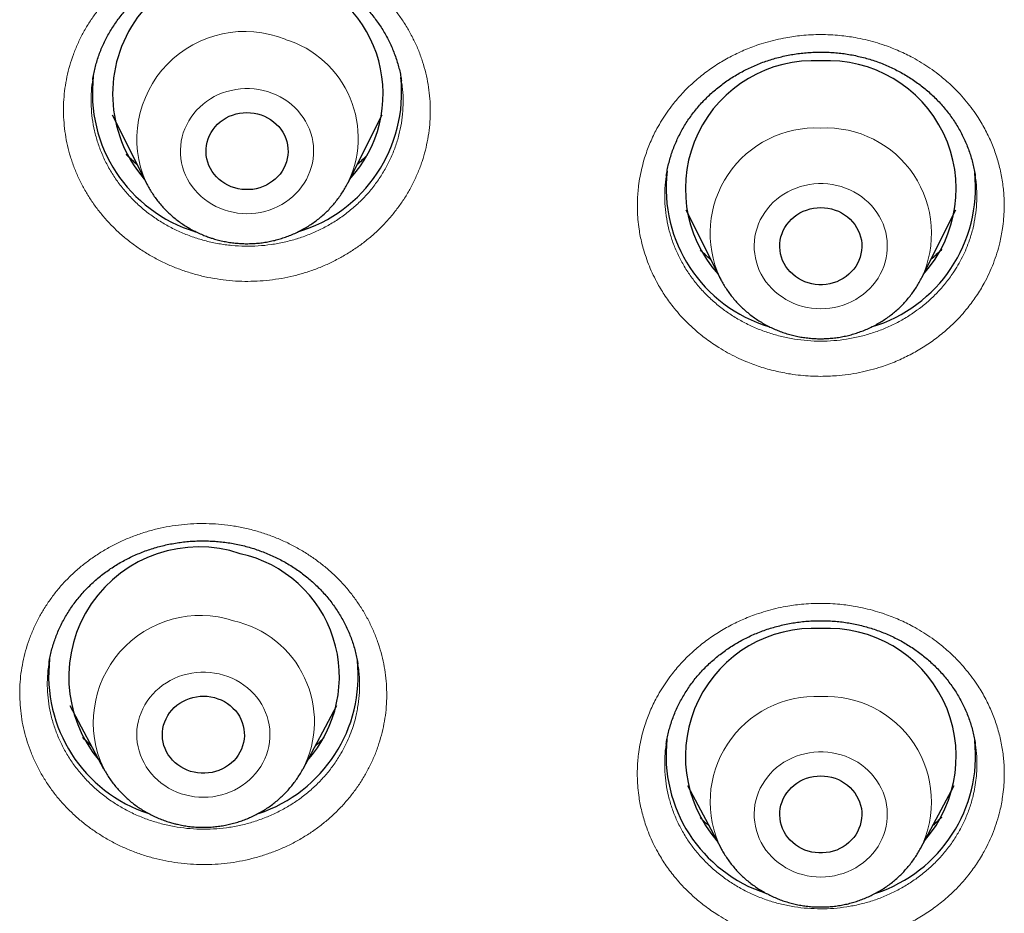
# Model space of a CAD drawing. Header units: millimetres. Extents: x 8 to 436, y 12 to 763.
# Tile 170 of 256: x 223 to 234, y 684 to 694. Entities that reach past the tile are written whole.
import ezdxf

# ---------------------------------------------------------------- set-up
doc = ezdxf.new("R2010")
doc.units = ezdxf.units.MM

msp = doc.modelspace()

# ---------------------------------------------------------------- linework, layer by layer
at = {"color": 7, "linetype": 'Continuous', "lineweight": 30}
for p, q in [((224.015, 693.023), (224.014, 693.021)), ((227.4, 693.012), (227.4, 693.015)), ((224.226, 692.639), (224.599, 691.895)), ((226.815, 691.895), (227.188, 692.639)), ((230.307, 691.975), (230.306, 691.968)), ((233.694, 691.968), (233.693, 691.975)), ((230.519, 691.597), (230.892, 690.852)), ((233.108, 690.852), (233.481, 691.597)), ((230.893, 690.85), (230.892, 690.852)), ((223.535, 686.624), (223.534, 686.621)), ((226.922, 686.609), (226.922, 686.612)), ((223.765, 686.157), (224.134, 685.465)), ((226.322, 685.465), (226.691, 686.157)), ((230.306, 685.74), (230.305, 685.733)), ((233.695, 685.735), (233.694, 685.74)), ((224.136, 685.463), (224.134, 685.465)), ((230.537, 685.282), (230.906, 684.591)), ((233.094, 684.591), (233.463, 685.282))]:
    msp.add_line(p, q, dxfattribs=at)
at = {"color": 252, "linetype": 'Continuous', "lineweight": 0, "flags": 128}
for points in [[(225.457, 691.595), (225.505, 691.581), (225.554, 691.569), (225.604, 691.561), (225.654, 691.556), (225.704, 691.554), (225.754, 691.555), (225.805, 691.56), (225.854, 691.568), (225.903, 691.579), (225.951, 691.594), (225.998, 691.611), (226.044, 691.631), (226.088, 691.655), (226.13, 691.681), (226.17, 691.709), (226.208, 691.741), (226.243, 691.774), (226.276, 691.81), (226.306, 691.848), (226.334, 691.888), (226.358, 691.93), (226.379, 691.972), (226.397, 692.017), (226.412, 692.062), (226.424, 692.108), (226.432, 692.155), (226.436, 692.202), (226.437, 692.25), (226.435, 692.297), (226.429, 692.344), (226.42, 692.39), (226.407, 692.436), (226.391, 692.481), (226.371, 692.525), (226.349, 692.567), (226.323, 692.608), (226.295, 692.647), (226.264, 692.685), (226.23, 692.72), (226.193, 692.752), (226.155, 692.783), (226.114, 692.81), (226.071, 692.835), (226.026, 692.858), (225.98, 692.877), (225.933, 692.893), (225.884, 692.906), (225.835, 692.916), (225.785, 692.923), (225.735, 692.926), (225.684, 692.926), (225.634, 692.923), (225.584, 692.917), (225.535, 692.907), (225.486, 692.895), (225.439, 692.879), (225.392, 692.86), (225.348, 692.838), (225.305, 692.813), (225.264, 692.786), (225.225, 692.756), (225.188, 692.723), (225.154, 692.689), (225.122, 692.652), (225.093, 692.613), (225.067, 692.572), (225.045, 692.53), (225.025, 692.486), (225.008, 692.441), (224.995, 692.396), (224.986, 692.349), (224.979, 692.302), (224.977, 692.255), (224.977, 692.207), (224.981, 692.16), (224.989, 692.113), (225, 692.067), (225.014, 692.022), (225.032, 691.977), (225.053, 691.934), (225.077, 691.893), (225.104, 691.853), (225.134, 691.814), (225.167, 691.778), (225.202, 691.744), (225.239, 691.713), (225.279, 691.684), (225.321, 691.657), (225.365, 691.634), (225.41, 691.613), (225.457, 691.595)], [(232, 690.511), (232.05, 690.513), (232.101, 690.518), (232.15, 690.526), (232.199, 690.537), (232.247, 690.552), (232.294, 690.569), (232.339, 690.59), (232.383, 690.613), (232.425, 690.64), (232.465, 690.668), (232.503, 690.7), (232.538, 690.734), (232.571, 690.77), (232.601, 690.808), (232.628, 690.848), (232.653, 690.889), (232.674, 690.932), (232.692, 690.976), (232.706, 691.022), (232.717, 691.068), (232.725, 691.115), (232.729, 691.162), (232.73, 691.209), (232.728, 691.257), (232.722, 691.304), (232.712, 691.35), (232.699, 691.396), (232.683, 691.441), (232.663, 691.485), (232.641, 691.527), (232.615, 691.568), (232.586, 691.607), (232.555, 691.644), (232.521, 691.679), (232.484, 691.711), (232.446, 691.742), (232.405, 691.769), (232.362, 691.794), (232.317, 691.816), (232.271, 691.835), (232.223, 691.851), (232.175, 691.864), (232.125, 691.874), (232.076, 691.88), (232.025, 691.884), (231.975, 691.884), (231.924, 691.88), (231.875, 691.874), (231.825, 691.864), (231.777, 691.851), (231.729, 691.835), (231.683, 691.816), (231.638, 691.794), (231.595, 691.769), (231.554, 691.742), (231.516, 691.711), (231.479, 691.679), (231.445, 691.644), (231.414, 691.607), (231.385, 691.568), (231.359, 691.527), (231.337, 691.485), (231.317, 691.441), (231.301, 691.396), (231.288, 691.35), (231.278, 691.304), (231.272, 691.257), (231.27, 691.209), (231.271, 691.162), (231.275, 691.115), (231.283, 691.068), (231.294, 691.022), (231.308, 690.976), (231.326, 690.932), (231.347, 690.889), (231.372, 690.848), (231.399, 690.808), (231.429, 690.77), (231.462, 690.734), (231.497, 690.7), (231.535, 690.668), (231.575, 690.64), (231.617, 690.613), (231.661, 690.59), (231.706, 690.569), (231.753, 690.552), (231.801, 690.537), (231.85, 690.526), (231.899, 690.518), (231.95, 690.513), (232, 690.511)], [(230.905, 690.826), (230.899, 690.839), (230.893, 690.85)], [(225.031, 685.177), (225.08, 685.166), (225.13, 685.158), (225.18, 685.153), (225.23, 685.151), (225.281, 685.153), (225.331, 685.158), (225.38, 685.167), (225.429, 685.178), (225.477, 685.193), (225.524, 685.21), (225.569, 685.231), (225.613, 685.255), (225.655, 685.281), (225.695, 685.31), (225.733, 685.342), (225.768, 685.375), (225.801, 685.412), (225.83, 685.45), (225.858, 685.49), (225.882, 685.531), (225.903, 685.574), (225.92, 685.619), (225.935, 685.664), (225.946, 685.71), (225.953, 685.757), (225.958, 685.804), (225.958, 685.852), (225.956, 685.899), (225.949, 685.946), (225.94, 685.993), (225.927, 686.038), (225.91, 686.083), (225.891, 686.127), (225.868, 686.169), (225.842, 686.21), (225.813, 686.249), (225.782, 686.286), (225.748, 686.32), (225.711, 686.353), (225.672, 686.383), (225.631, 686.411), (225.588, 686.435), (225.543, 686.457), (225.497, 686.476), (225.449, 686.492), (225.401, 686.505), (225.351, 686.514), (225.301, 686.521), (225.251, 686.524), (225.201, 686.524), (225.15, 686.52), (225.1, 686.514), (225.051, 686.504), (225.003, 686.491), (224.955, 686.475), (224.909, 686.455), (224.865, 686.433), (224.822, 686.408), (224.781, 686.381), (224.742, 686.35), (224.706, 686.318), (224.672, 686.283), (224.64, 686.245), (224.612, 686.206), (224.586, 686.165), (224.564, 686.123), (224.544, 686.079), (224.528, 686.034), (224.515, 685.989), (224.506, 685.942), (224.5, 685.895), (224.498, 685.848), (224.499, 685.8), (224.503, 685.753), (224.511, 685.706), (224.523, 685.66), (224.537, 685.615), (224.555, 685.571), (224.577, 685.528), (224.601, 685.486), (224.628, 685.446), (224.658, 685.408), (224.691, 685.372), (224.727, 685.339), (224.765, 685.307), (224.805, 685.279), (224.847, 685.252), (224.891, 685.229), (224.936, 685.209), (224.983, 685.191), (225.031, 685.177)], [(232, 684.277), (232.05, 684.278), (232.101, 684.283), (232.15, 684.291), (232.199, 684.303), (232.247, 684.317), (232.294, 684.335), (232.339, 684.355), (232.383, 684.379), (232.425, 684.405), (232.465, 684.434), (232.503, 684.465), (232.538, 684.499), (232.571, 684.535), (232.601, 684.573), (232.628, 684.613), (232.653, 684.655), (232.674, 684.698), (232.692, 684.742), (232.706, 684.787), (232.717, 684.834), (232.725, 684.88), (232.729, 684.928), (232.73, 684.975), (232.728, 685.022), (232.722, 685.069), (232.712, 685.116), (232.699, 685.162), (232.683, 685.207), (232.663, 685.25), (232.641, 685.293), (232.615, 685.333), (232.586, 685.372), (232.555, 685.409), (232.521, 685.444), (232.484, 685.477), (232.446, 685.507), (232.405, 685.535), (232.362, 685.56), (232.317, 685.582), (232.271, 685.601), (232.223, 685.617), (232.175, 685.63), (232.125, 685.639), (232.076, 685.646), (232.025, 685.649), (231.975, 685.649), (231.924, 685.646), (231.875, 685.639), (231.825, 685.63), (231.777, 685.617), (231.729, 685.601), (231.683, 685.582), (231.638, 685.56), (231.595, 685.535), (231.554, 685.507), (231.516, 685.477), (231.479, 685.444), (231.445, 685.409), (231.414, 685.372), (231.385, 685.333), (231.359, 685.293), (231.337, 685.25), (231.317, 685.207), (231.301, 685.162), (231.288, 685.116), (231.278, 685.069), (231.272, 685.022), (231.27, 684.975), (231.271, 684.928), (231.275, 684.88), (231.283, 684.834), (231.294, 684.787), (231.308, 684.742), (231.326, 684.698), (231.347, 684.655), (231.372, 684.613), (231.399, 684.573), (231.429, 684.535), (231.462, 684.499), (231.497, 684.465), (231.535, 684.434), (231.575, 684.405), (231.617, 684.379), (231.661, 684.355), (231.706, 684.335), (231.753, 684.317), (231.801, 684.303), (231.85, 684.291), (231.899, 684.283), (231.95, 684.278), (232, 684.277)]]:
    msp.add_lwpolyline(points, dxfattribs=at)
at = {"color": 7, "linetype": 'Continuous', "lineweight": 30, "flags": 128}
for points in [[(225.861, 692.638), (225.898, 692.623), (225.933, 692.606), (225.966, 692.586), (225.998, 692.563), (226.027, 692.537), (226.054, 692.51), (226.078, 692.48), (226.099, 692.448), (226.117, 692.415), (226.132, 692.38), (226.143, 692.344), (226.151, 692.308), (226.156, 692.27), (226.157, 692.233), (226.154, 692.196), (226.148, 692.159), (226.139, 692.122), (226.126, 692.087), (226.11, 692.053), (226.091, 692.02), (226.069, 691.989), (226.044, 691.96), (226.016, 691.933), (225.986, 691.909), (225.953, 691.887), (225.919, 691.868), (225.883, 691.851), (225.846, 691.838), (225.808, 691.828), (225.769, 691.821), (225.729, 691.818), (225.689, 691.818), (225.649, 691.821), (225.61, 691.827), (225.572, 691.837), (225.534, 691.85), (225.498, 691.866), (225.464, 691.884), (225.431, 691.906), (225.401, 691.93), (225.373, 691.957), (225.348, 691.986), (225.325, 692.016), (225.306, 692.049), (225.289, 692.083), (225.276, 692.118), (225.266, 692.155), (225.26, 692.192), (225.257, 692.229), (225.258, 692.266), (225.262, 692.303), (225.27, 692.34), (225.281, 692.376), (225.295, 692.411), (225.313, 692.445), (225.334, 692.476), (225.357, 692.507), (225.384, 692.535), (225.413, 692.56), (225.444, 692.583), (225.477, 692.604), (225.512, 692.622), (225.549, 692.636), (225.587, 692.648), (225.625, 692.656), (225.665, 692.661), (225.705, 692.663), (225.744, 692.662), (225.784, 692.657), (225.823, 692.649), (225.861, 692.638)], [(232, 691.62), (232.04, 691.619), (232.079, 691.614), (232.118, 691.606), (232.156, 691.594), (232.193, 691.58), (232.228, 691.562), (232.261, 691.542), (232.293, 691.519), (232.322, 691.493), (232.348, 691.465), (232.372, 691.435), (232.393, 691.404), (232.411, 691.37), (232.425, 691.335), (232.437, 691.299), (232.445, 691.263), (232.449, 691.226), (232.45, 691.188), (232.447, 691.151), (232.441, 691.114), (232.432, 691.078), (232.419, 691.042), (232.402, 691.008), (232.383, 690.975), (232.361, 690.945), (232.335, 690.916), (232.307, 690.889), (232.277, 690.865), (232.245, 690.843), (232.21, 690.824), (232.175, 690.808), (232.137, 690.795), (232.099, 690.785), (232.06, 690.778), (232.02, 690.775), (231.98, 690.775), (231.94, 690.778), (231.901, 690.785), (231.863, 690.795), (231.825, 690.808), (231.79, 690.824), (231.755, 690.843), (231.723, 690.865), (231.693, 690.889), (231.665, 690.916), (231.639, 690.945), (231.617, 690.975), (231.598, 691.008), (231.581, 691.042), (231.568, 691.078), (231.559, 691.114), (231.553, 691.151), (231.55, 691.188), (231.551, 691.226), (231.555, 691.263), (231.563, 691.299), (231.575, 691.335), (231.589, 691.37), (231.607, 691.404), (231.628, 691.435), (231.652, 691.465), (231.678, 691.493), (231.707, 691.519), (231.739, 691.542), (231.772, 691.562), (231.807, 691.58), (231.844, 691.594), (231.882, 691.606), (231.921, 691.614), (231.96, 691.619), (232, 691.62)], [(225.35, 686.245), (225.387, 686.233), (225.424, 686.219), (225.459, 686.201), (225.492, 686.18), (225.523, 686.157), (225.552, 686.131), (225.579, 686.103), (225.602, 686.073), (225.623, 686.041), (225.64, 686.007), (225.655, 685.973), (225.666, 685.937), (225.673, 685.9), (225.677, 685.863), (225.678, 685.825), (225.675, 685.788), (225.669, 685.751), (225.659, 685.715), (225.645, 685.68), (225.629, 685.645), (225.609, 685.613), (225.587, 685.582), (225.561, 685.553), (225.533, 685.527), (225.503, 685.503), (225.47, 685.481), (225.436, 685.463), (225.399, 685.447), (225.362, 685.434), (225.323, 685.425), (225.284, 685.418), (225.245, 685.415), (225.205, 685.416), (225.165, 685.419), (225.126, 685.426), (225.088, 685.436), (225.05, 685.449), (225.015, 685.466), (224.98, 685.485), (224.948, 685.507), (224.918, 685.531), (224.89, 685.558), (224.866, 685.587), (224.843, 685.618), (224.824, 685.651), (224.808, 685.686), (224.796, 685.721), (224.786, 685.757), (224.78, 685.794), (224.778, 685.832), (224.779, 685.869), (224.784, 685.906), (224.792, 685.943), (224.804, 685.979), (224.819, 686.013), (224.837, 686.047), (224.858, 686.078), (224.882, 686.108), (224.909, 686.136), (224.938, 686.161), (224.97, 686.184), (225.003, 686.204), (225.039, 686.221), (225.075, 686.236), (225.113, 686.247), (225.152, 686.255), (225.192, 686.259), (225.232, 686.261), (225.271, 686.259), (225.311, 686.254), (225.35, 686.245)], [(232, 685.386), (232.04, 685.384), (232.079, 685.379), (232.118, 685.371), (232.156, 685.36), (232.193, 685.345), (232.228, 685.328), (232.261, 685.308), (232.293, 685.284), (232.322, 685.259), (232.348, 685.231), (232.372, 685.201), (232.393, 685.169), (232.411, 685.136), (232.425, 685.101), (232.437, 685.065), (232.445, 685.028), (232.449, 684.991), (232.45, 684.954), (232.447, 684.917), (232.441, 684.88), (232.432, 684.843), (232.419, 684.808), (232.402, 684.774), (232.383, 684.741), (232.361, 684.71), (232.335, 684.681), (232.307, 684.654), (232.277, 684.63), (232.245, 684.608), (232.21, 684.589), (232.175, 684.573), (232.137, 684.56), (232.099, 684.551), (232.06, 684.544), (232.02, 684.541), (231.98, 684.541), (231.94, 684.544), (231.901, 684.551), (231.863, 684.56), (231.825, 684.573), (231.79, 684.589), (231.755, 684.608), (231.723, 684.63), (231.693, 684.654), (231.665, 684.681), (231.639, 684.71), (231.617, 684.741), (231.598, 684.774), (231.581, 684.808), (231.568, 684.843), (231.559, 684.88), (231.553, 684.917), (231.55, 684.954), (231.551, 684.991), (231.555, 685.028), (231.563, 685.065), (231.575, 685.101), (231.589, 685.136), (231.607, 685.169), (231.628, 685.201), (231.652, 685.231), (231.678, 685.259), (231.707, 685.284), (231.739, 685.308), (231.772, 685.328), (231.807, 685.345), (231.844, 685.36), (231.882, 685.371), (231.921, 685.379), (231.96, 685.384), (232, 685.386)]]:
    msp.add_lwpolyline(points, dxfattribs=at)
at = {"color": 7, "linetype": 'Continuous', "lineweight": 30}
for centre, radius, start, end in [((225.665, 692.867), 1.432, 67.2073, 220.7613), ((225.823, 692.868), 1.377, 317.1677, 73.2653), ((231.92, 691.827), 1.405, 86.7221, 221.8712), ((232.08, 691.827), 1.405, 318.1288, 93.2779), ((225.603, 692.881), 1.593, 173.3464, 253.1765), ((225.806, 692.884), 1.597, 286.6378, 5.9032), ((231.896, 691.838), 1.593, 173.4476, 253.2207), ((232.1, 691.841), 1.597, 286.6347, 5.8807), ((225.179, 686.471), 1.427, 71.4541, 220.2084), ((225.337, 686.473), 1.383, 318.144, 77.6486), ((231.92, 685.599), 1.405, 86.7273, 221.0991), ((232.08, 685.599), 1.405, 318.9009, 93.2727), ((225.122, 686.485), 1.591, 173.3191, 251.993), ((225.334, 686.486), 1.592, 288.24, 6.0303), ((231.895, 685.611), 1.592, 173.5181, 252.0284), ((232.106, 685.611), 1.592, 288.2232, 5.9412)]:
    msp.add_arc(centre, radius, start, end, dxfattribs=at)
at = {"color": 252, "linetype": 'Continuous', "lineweight": 0}
for centre, radius, start, end in [((225.682, 692.37), 1.183, 67.9732, 203.7033), ((225.797, 692.386), 1.129, 332.4134, 73.0846), ((231.944, 691.337), 1.158, 87.2231, 204.7334), ((232.056, 691.337), 1.158, 334.6236, 92.7869), ((225.196, 685.971), 1.175, 72.0266, 205.4624), ((225.312, 685.981), 1.134, 332.8628, 77.4391), ((231.943, 685.102), 1.156, 87.1978, 206.3859), ((232.059, 685.103), 1.155, 333.608, 92.9334)]:
    msp.add_arc(centre, radius, start, end, dxfattribs=at)
for points, knots in [([(225.017, 690.926), (224.975, 690.942), (224.891, 690.972), (224.769, 691.028), (224.651, 691.091), (224.538, 691.161), (224.43, 691.238), (224.328, 691.322), (224.232, 691.412), (224.143, 691.508), (224.061, 691.609), (223.986, 691.715), (223.92, 691.825), (223.861, 691.939), (223.811, 692.057), (223.769, 692.178), (223.736, 692.301), (223.713, 692.425), (223.698, 692.551), (223.692, 692.678), (223.696, 692.805), (223.708, 692.93), (223.73, 693.055), (223.761, 693.178), (223.801, 693.3), (223.849, 693.418), (223.905, 693.533), (223.97, 693.644), (224.043, 693.75), (224.124, 693.852), (224.211, 693.949), (224.306, 694.04), (224.406, 694.124), (224.513, 694.202), (224.625, 694.274), (224.742, 694.338), (224.864, 694.394), (224.989, 694.443), (225.117, 694.484), (225.249, 694.516), (225.382, 694.54), (225.517, 694.556), (225.652, 694.563), (225.788, 694.562), (225.924, 694.552), (226.058, 694.534), (226.193, 694.507), (226.327, 694.471), (226.459, 694.426), (226.587, 694.372), (226.708, 694.312), (226.823, 694.245), (226.934, 694.171), (227.039, 694.09), (227.137, 694.003), (227.229, 693.909), (227.314, 693.811), (227.392, 693.706), (227.463, 693.598), (227.525, 693.485), (227.579, 693.369), (227.624, 693.25), (227.661, 693.128), (227.689, 693.004), (227.708, 692.878), (227.717, 692.752), (227.717, 692.625), (227.709, 692.499), (227.691, 692.373), (227.664, 692.249), (227.629, 692.127), (227.584, 692.008), (227.531, 691.891), (227.47, 691.778), (227.4, 691.67), (227.323, 691.566), (227.239, 691.467), (227.147, 691.373), (227.049, 691.286), (226.945, 691.205), (226.835, 691.131), (226.72, 691.064), (226.601, 691.004), (226.477, 690.951), (226.35, 690.907), (226.22, 690.871), (226.088, 690.843), (225.953, 690.824), (225.818, 690.813), (225.682, 690.81), (225.547, 690.816), (225.412, 690.831), (225.278, 690.854), (225.146, 690.885), (225.06, 690.913), (225.017, 690.926)], [0, 0, 0, 0, 0.010701, 0.021438, 0.032187, 0.042924, 0.053625, 0.064335, 0.075082, 0.085842, 0.096589, 0.107299, 0.118011, 0.128759, 0.13952, 0.150269, 0.160981, 0.171696, 0.182447, 0.193211, 0.203962, 0.214677, 0.225394, 0.236148, 0.246914, 0.257668, 0.268385, 0.279104, 0.289859, 0.300627, 0.311382, 0.3221, 0.332818, 0.343573, 0.35434, 0.365094, 0.375812, 0.386528, 0.39728, 0.408045, 0.418798, 0.429513, 0.440226, 0.450976, 0.461738, 0.472488, 0.483201, 0.49436, 0.505533, 0.516693, 0.527404, 0.538152, 0.548912, 0.55966, 0.570371, 0.581082, 0.59183, 0.60259, 0.613338, 0.624049, 0.634762, 0.645511, 0.656273, 0.667022, 0.677735, 0.688451, 0.699203, 0.709967, 0.72072, 0.731435, 0.742153, 0.752908, 0.763674, 0.774429, 0.785147, 0.795865, 0.80662, 0.817388, 0.828143, 0.838862, 0.849579, 0.860333, 0.871099, 0.881853, 0.892571, 0.903286, 0.914037, 0.924801, 0.935553, 0.946268, 0.95699, 0.967748, 0.978519, 0.989278, 1, 1, 1, 1]), ([(232, 689.769), (231.963, 689.77), (231.889, 689.771), (231.778, 689.78), (231.676, 689.793), (231.583, 689.81), (231.5, 689.828), (231.417, 689.849), (231.335, 689.874), (231.256, 689.902), (231.17, 689.935), (231.077, 689.977), (230.978, 690.028), (230.89, 690.079), (230.812, 690.13), (230.744, 690.179), (230.679, 690.229), (230.61, 690.288), (230.537, 690.356), (230.462, 690.434), (230.397, 690.51), (230.342, 690.582), (230.295, 690.648), (230.251, 690.716), (230.207, 690.793), (230.162, 690.879), (230.119, 690.977), (230.085, 691.068), (230.058, 691.153), (230.037, 691.23), (230.02, 691.308), (230.005, 691.394), (229.994, 691.489), (229.988, 691.594), (229.988, 691.691), (229.993, 691.78), (230.002, 691.868), (230.017, 691.963), (230.039, 692.066), (230.065, 692.159), (230.093, 692.242), (230.122, 692.317), (230.154, 692.392), (230.194, 692.472), (230.242, 692.557), (230.299, 692.647), (230.357, 692.727), (230.413, 692.797), (230.467, 692.859), (230.524, 692.919), (230.584, 692.976), (230.645, 693.03), (230.708, 693.082), (230.774, 693.131), (230.842, 693.178), (230.912, 693.222), (230.985, 693.263), (231.06, 693.302), (231.137, 693.338), (231.214, 693.37), (231.301, 693.403), (231.398, 693.434), (231.507, 693.462), (231.608, 693.484), (231.702, 693.499), (231.794, 693.51), (231.893, 693.517), (231.999, 693.52), (232.105, 693.517), (232.203, 693.51), (232.294, 693.499), (232.386, 693.485), (232.487, 693.464), (232.595, 693.436), (232.694, 693.404), (232.782, 693.372), (232.86, 693.339), (232.936, 693.304), (233.018, 693.262), (233.106, 693.211), (233.198, 693.151), (233.28, 693.091), (233.352, 693.033), (233.414, 692.978), (233.473, 692.922), (233.535, 692.857), (233.6, 692.782), (233.666, 692.697), (233.722, 692.615), (233.769, 692.538), (233.808, 692.467), (233.844, 692.396), (233.876, 692.323), (233.905, 692.25), (233.93, 692.175), (233.952, 692.098), (233.971, 692.021), (233.987, 691.942), (233.999, 691.863), (234.007, 691.785), (234.012, 691.698), (234.012, 691.602), (234.007, 691.496), (233.995, 691.4), (233.981, 691.312), (233.961, 691.221), (233.933, 691.12), (233.894, 691.008), (233.847, 690.898), (233.799, 690.802), (233.751, 690.72), (233.707, 690.651), (233.661, 690.585), (233.607, 690.515), (233.543, 690.439), (233.468, 690.36), (233.394, 690.292), (233.324, 690.232), (233.258, 690.181), (233.191, 690.133), (233.123, 690.088), (233.052, 690.045), (232.979, 690.006), (232.904, 689.969), (232.827, 689.934), (232.748, 689.903), (232.654, 689.87), (232.547, 689.839), (232.425, 689.81), (232.3, 689.789), (232.186, 689.777), (232.086, 689.77), (232.029, 689.77), (232, 689.769)], [0, 0, 0, 0, 0.008807, 0.017621, 0.026428, 0.033203, 0.039977, 0.046801, 0.053625, 0.060245, 0.066866, 0.075788, 0.084716, 0.093638, 0.100469, 0.107299, 0.11392, 0.120542, 0.129465, 0.138395, 0.147318, 0.15415, 0.160981, 0.167604, 0.174227, 0.183153, 0.192085, 0.201011, 0.207844, 0.214677, 0.221296, 0.227914, 0.236846, 0.245784, 0.254716, 0.261551, 0.268386, 0.27724, 0.2861, 0.294954, 0.301692, 0.308429, 0.315265, 0.322101, 0.330954, 0.339814, 0.348668, 0.355405, 0.362142, 0.368977, 0.375813, 0.382436, 0.38906, 0.39573, 0.4024, 0.409124, 0.415847, 0.422681, 0.429515, 0.436137, 0.442759, 0.451683, 0.460614, 0.469538, 0.47637, 0.483203, 0.491529, 0.499855, 0.508274, 0.516693, 0.523314, 0.529935, 0.538858, 0.547787, 0.55671, 0.563541, 0.570372, 0.576993, 0.583613, 0.592536, 0.601465, 0.610388, 0.617219, 0.62405, 0.630671, 0.637293, 0.646217, 0.655148, 0.664072, 0.670904, 0.677736, 0.684359, 0.690983, 0.697653, 0.704323, 0.711047, 0.71777, 0.724604, 0.731438, 0.738057, 0.744676, 0.753608, 0.762547, 0.771478, 0.778314, 0.785149, 0.79508, 0.805011, 0.815101, 0.82519, 0.832026, 0.838862, 0.845481, 0.852099, 0.861031, 0.869969, 0.878901, 0.885736, 0.892571, 0.899194, 0.905817, 0.912487, 0.919157, 0.92588, 0.932603, 0.939436, 0.94627, 0.956204, 0.966137, 0.976231, 0.986324, 0.993162, 1, 1, 1, 1]), ([(224.014, 693.021), (224.013, 693.013), (224.003, 692.962), (223.997, 692.865), (223.995, 692.732), (224.008, 692.597), (224.032, 692.464), (224.068, 692.334), (224.115, 692.207), (224.174, 692.084), (224.244, 691.966), (224.324, 691.853), (224.414, 691.749), (224.513, 691.65), (224.621, 691.56), (224.737, 691.479), (224.858, 691.408), (224.987, 691.345), (225.077, 691.312), (225.122, 691.295)], [0, 0, 0, 0, 0.010906, 0.071942, 0.133405, 0.19536, 0.258331, 0.319346, 0.380788, 0.442722, 0.505671, 0.566672, 0.628345, 0.690018, 0.752953, 0.813897, 0.875512, 0.937127, 1, 1, 1, 1]), ([(225.122, 691.295), (225.167, 691.281), (225.257, 691.252), (225.397, 691.223), (225.541, 691.203), (225.686, 691.195), (225.83, 691.199), (225.973, 691.213), (226.115, 691.24), (226.209, 691.265), (226.3, 691.293), (226.39, 691.325), (226.519, 691.383), (226.644, 691.451), (226.762, 691.529), (226.871, 691.616), (226.973, 691.71), (227.066, 691.814), (227.149, 691.924), (227.222, 692.04), (227.284, 692.16), (227.335, 692.286), (227.375, 692.416), (227.402, 692.548), (227.418, 692.681), (227.42, 692.816), (227.415, 692.927), (227.404, 692.992), (227.4, 693.012)], [0, 0, 0, 0, 0.0402756, 0.0805511, 0.1218452, 0.1634429, 0.203761, 0.2443616, 0.2852877, 0.3268848, 0.3270883, 0.3675358, 0.4079833, 0.4490087, 0.4906322, 0.5310877, 0.5715432, 0.6125765, 0.654208, 0.6946643, 0.7351206, 0.7761545, 0.8177864, 0.8582369, 0.8986873, 0.9397152, 0.9813409, 1, 1, 1, 1]), ([(224.499, 692.095), (224.477, 692.113), (224.435, 692.149), (224.398, 692.188), (224.38, 692.207)], [0, 0, 0, 0, 0.521675, 1, 1, 1, 1]), ([(227.029, 692.201), (227.009, 692.179), (226.973, 692.142), (226.932, 692.109), (226.915, 692.095)], [0, 0, 0, 0, 0.5766246, 1, 1, 1, 1]), ([(230.306, 691.968), (230.304, 691.955), (230.294, 691.9), (230.288, 691.798), (230.289, 691.665), (230.303, 691.531), (230.328, 691.398), (230.366, 691.268), (230.415, 691.142), (230.476, 691.02), (230.547, 690.903), (230.629, 690.792), (230.719, 690.689), (230.82, 690.592), (230.929, 690.503), (231.046, 690.424), (231.168, 690.354), (231.298, 690.293), (231.432, 690.244), (231.57, 690.204), (231.711, 690.177), (231.854, 690.159), (231.951, 690.156), (232, 690.155)], [0, 0, 0, 0, 0.013686, 0.062509, 0.111333, 0.160853, 0.211095, 0.259734, 0.308975, 0.358216, 0.408442, 0.457107, 0.506114, 0.555513, 0.605721, 0.654375, 0.70337, 0.752758, 0.802955, 0.851563, 0.900708, 0.949852, 1, 1, 1, 1]), ([(232, 690.155), (232.047, 690.156), (232.142, 690.159), (232.285, 690.176), (232.427, 690.204), (232.566, 690.243), (232.7, 690.292), (232.828, 690.352), (232.952, 690.422), (233.031, 690.476), (233.106, 690.532), (233.178, 690.59), (233.278, 690.686), (233.37, 690.791), (233.446, 690.893), (233.506, 690.989), (233.554, 691.079), (233.597, 691.171), (233.637, 691.278), (233.672, 691.397), (233.697, 691.529), (233.711, 691.662), (233.712, 691.797), (233.706, 691.9), (233.696, 691.956), (233.694, 691.968)], [0, 0, 0, 0, 0.048596, 0.097192, 0.147016, 0.197208, 0.245855, 0.294843, 0.344224, 0.394414, 0.39466, 0.443463, 0.492266, 0.541767, 0.591989, 0.628486, 0.664983, 0.702064, 0.739144, 0.789376, 0.83819, 0.887004, 0.936515, 0.986748, 1, 1, 1, 1]), ([(230.792, 691.051), (230.773, 691.067), (230.733, 691.102), (230.696, 691.139), (230.677, 691.159)], [0, 0, 0, 0, 0.47602, 1, 1, 1, 1]), ([(233.327, 691.163), (233.307, 691.143), (233.27, 691.104), (233.229, 691.07), (233.209, 691.054)], [0, 0, 0, 0, 0.528079, 1, 1, 1, 1]), ([(224.683, 684.484), (224.64, 684.496), (224.554, 684.521), (224.428, 684.568), (224.305, 684.622), (224.186, 684.684), (224.073, 684.753), (223.964, 684.829), (223.861, 684.912), (223.764, 685.001), (223.674, 685.095), (223.591, 685.195), (223.516, 685.3), (223.448, 685.41), (223.388, 685.524), (223.337, 685.641), (223.294, 685.761), (223.26, 685.883), (223.235, 686.007), (223.22, 686.133), (223.213, 686.259), (223.215, 686.385), (223.226, 686.511), (223.247, 686.635), (223.277, 686.759), (223.315, 686.88), (223.362, 686.998), (223.418, 687.113), (223.482, 687.224), (223.554, 687.331), (223.633, 687.434), (223.72, 687.531), (223.814, 687.622), (223.914, 687.707), (224.02, 687.786), (224.132, 687.858), (224.248, 687.923), (224.369, 687.98), (224.494, 688.029), (224.622, 688.071), (224.753, 688.105), (224.886, 688.13), (225.021, 688.146), (225.156, 688.155), (225.292, 688.154), (225.428, 688.146), (225.564, 688.128), (225.701, 688.102), (225.837, 688.066), (225.968, 688.022), (226.094, 687.971), (226.215, 687.912), (226.331, 687.846), (226.442, 687.773), (226.547, 687.693), (226.647, 687.607), (226.74, 687.515), (226.826, 687.417), (226.905, 687.314), (226.976, 687.206), (227.039, 687.094), (227.094, 686.979), (227.141, 686.86), (227.179, 686.739), (227.208, 686.615), (227.228, 686.49), (227.238, 686.364), (227.24, 686.238), (227.233, 686.112), (227.216, 685.987), (227.19, 685.863), (227.156, 685.741), (227.112, 685.621), (227.06, 685.504), (227, 685.392), (226.932, 685.283), (226.855, 685.178), (226.772, 685.079), (226.681, 684.985), (226.584, 684.897), (226.481, 684.815), (226.371, 684.74), (226.257, 684.672), (226.138, 684.612), (226.015, 684.559), (225.888, 684.514), (225.758, 684.477), (225.626, 684.448), (225.491, 684.427), (225.356, 684.415), (225.221, 684.412), (225.085, 684.417), (224.949, 684.431), (224.815, 684.452), (224.727, 684.474), (224.683, 684.484)], [0, 0, 0, 0, 0.010694, 0.021425, 0.032168, 0.042899, 0.053593, 0.0643, 0.075044, 0.0858, 0.096543, 0.10725, 0.11796, 0.128706, 0.139465, 0.150212, 0.160922, 0.171637, 0.182389, 0.193153, 0.203904, 0.214619, 0.225339, 0.236096, 0.246864, 0.257621, 0.268341, 0.279063, 0.289821, 0.300593, 0.311351, 0.322073, 0.332795, 0.343552, 0.354322, 0.36508, 0.375801, 0.386518, 0.397272, 0.408038, 0.418791, 0.429508, 0.44022, 0.450969, 0.46173, 0.472478, 0.48319, 0.494344, 0.505512, 0.516667, 0.527375, 0.53812, 0.548878, 0.559623, 0.570332, 0.58104, 0.591785, 0.602542, 0.613287, 0.623996, 0.634707, 0.645455, 0.656216, 0.666964, 0.677675, 0.688392, 0.699145, 0.709911, 0.720664, 0.731381, 0.742102, 0.752859, 0.763629, 0.774386, 0.785107, 0.795829, 0.806588, 0.817359, 0.828118, 0.83884, 0.84956, 0.860317, 0.871086, 0.881843, 0.892563, 0.903278, 0.91403, 0.924795, 0.935547, 0.946262, 0.956985, 0.967745, 0.978517, 0.989277, 1, 1, 1, 1]), ([(232, 683.539), (231.963, 683.54), (231.889, 683.541), (231.778, 683.55), (231.676, 683.563), (231.583, 683.579), (231.5, 683.597), (231.417, 683.619), (231.335, 683.643), (231.256, 683.671), (231.17, 683.705), (231.077, 683.746), (230.978, 683.797), (230.89, 683.848), (230.812, 683.899), (230.744, 683.947), (230.679, 683.997), (230.61, 684.056), (230.537, 684.124), (230.462, 684.202), (230.397, 684.277), (230.341, 684.349), (230.294, 684.415), (230.251, 684.483), (230.206, 684.559), (230.161, 684.646), (230.118, 684.743), (230.084, 684.834), (230.057, 684.919), (230.036, 684.996), (230.019, 685.073), (230.005, 685.159), (229.993, 685.254), (229.987, 685.359), (229.987, 685.456), (229.992, 685.544), (230.001, 685.632), (230.016, 685.727), (230.038, 685.829), (230.064, 685.922), (230.092, 686.005), (230.121, 686.08), (230.153, 686.154), (230.193, 686.234), (230.241, 686.32), (230.298, 686.409), (230.356, 686.489), (230.412, 686.559), (230.466, 686.62), (230.523, 686.68), (230.583, 686.737), (230.644, 686.791), (230.707, 686.843), (230.773, 686.892), (230.841, 686.938), (230.912, 686.982), (230.985, 687.024), (231.06, 687.063), (231.136, 687.098), (231.213, 687.131), (231.3, 687.163), (231.398, 687.194), (231.506, 687.223), (231.608, 687.244), (231.702, 687.259), (231.794, 687.27), (231.893, 687.277), (231.998, 687.279), (232.104, 687.277), (232.203, 687.27), (232.294, 687.259), (232.386, 687.245), (232.487, 687.224), (232.595, 687.196), (232.694, 687.165), (232.782, 687.132), (232.86, 687.1), (232.936, 687.065), (233.018, 687.023), (233.106, 686.972), (233.198, 686.912), (233.28, 686.853), (233.352, 686.795), (233.414, 686.74), (233.473, 686.684), (233.535, 686.619), (233.6, 686.544), (233.666, 686.459), (233.722, 686.378), (233.77, 686.301), (233.809, 686.23), (233.844, 686.159), (233.876, 686.087), (233.905, 686.014), (233.931, 685.939), (233.953, 685.863), (233.972, 685.785), (233.988, 685.707), (233.999, 685.628), (234.008, 685.55), (234.013, 685.463), (234.013, 685.367), (234.008, 685.262), (233.996, 685.166), (233.982, 685.079), (233.962, 684.988), (233.934, 684.887), (233.895, 684.775), (233.848, 684.665), (233.8, 684.569), (233.752, 684.488), (233.708, 684.419), (233.662, 684.353), (233.608, 684.283), (233.544, 684.207), (233.469, 684.129), (233.395, 684.06), (233.325, 684.001), (233.259, 683.95), (233.192, 683.902), (233.123, 683.857), (233.052, 683.814), (232.979, 683.775), (232.904, 683.738), (232.827, 683.704), (232.748, 683.673), (232.655, 683.64), (232.547, 683.608), (232.425, 683.58), (232.3, 683.559), (232.187, 683.546), (232.087, 683.54), (232.029, 683.54), (232, 683.539)], [0, 0, 0, 0, 0.008802, 0.017611, 0.026413, 0.033183, 0.039954, 0.046773, 0.053593, 0.060212, 0.06683, 0.075749, 0.084675, 0.093594, 0.100422, 0.10725, 0.11387, 0.12049, 0.129412, 0.13834, 0.147262, 0.154092, 0.160922, 0.167545, 0.174169, 0.183094, 0.192027, 0.200953, 0.207786, 0.21462, 0.22124, 0.22786, 0.236794, 0.245734, 0.254668, 0.261504, 0.268341, 0.277198, 0.286061, 0.294918, 0.301658, 0.308398, 0.315236, 0.322074, 0.33093, 0.339792, 0.348648, 0.355387, 0.362126, 0.368964, 0.375801, 0.382426, 0.38905, 0.395721, 0.402392, 0.409116, 0.415841, 0.422676, 0.42951, 0.436132, 0.442753, 0.451676, 0.460606, 0.469529, 0.47636, 0.483192, 0.491514, 0.499837, 0.508252, 0.516667, 0.523287, 0.529906, 0.538826, 0.547753, 0.556674, 0.563503, 0.570332, 0.576951, 0.583571, 0.592491, 0.601418, 0.610338, 0.617167, 0.623996, 0.630617, 0.637239, 0.646161, 0.655091, 0.664014, 0.670845, 0.677676, 0.6843, 0.690924, 0.697595, 0.704266, 0.71099, 0.717714, 0.724549, 0.731383, 0.738004, 0.744625, 0.753559, 0.762501, 0.771435, 0.778272, 0.78511, 0.795044, 0.804978, 0.815071, 0.825164, 0.832002, 0.838841, 0.845461, 0.852081, 0.861015, 0.869956, 0.87889, 0.885726, 0.892563, 0.899187, 0.90581, 0.91248, 0.91915, 0.925873, 0.932597, 0.93943, 0.946264, 0.956199, 0.966134, 0.976228, 0.986322, 0.993161, 1, 1, 1, 1]), ([(223.534, 686.621), (223.534, 686.618), (223.525, 686.57), (223.517, 686.477), (223.515, 686.343), (223.526, 686.21), (223.549, 686.077), (223.584, 685.947), (223.631, 685.82), (223.688, 685.698), (223.757, 685.579), (223.837, 685.466), (223.926, 685.361), (224.023, 685.263), (224.131, 685.172), (224.246, 685.09), (224.367, 685.018), (224.494, 684.955), (224.628, 684.902), (224.72, 684.875), (224.767, 684.862)], [0, 0, 0, 0, 0.004192, 0.063847, 0.121786, 0.179726, 0.238492, 0.298113, 0.355868, 0.414027, 0.472652, 0.532237, 0.589968, 0.648103, 0.706703, 0.766264, 0.823925, 0.88222, 0.940515, 1, 1, 1, 1]), ([(224.767, 684.862), (224.767, 684.862), (224.813, 684.85), (224.906, 684.829), (225.048, 684.809), (225.193, 684.8), (225.338, 684.802), (225.481, 684.816), (225.623, 684.84), (225.762, 684.876), (225.898, 684.923), (226.029, 684.98), (226.153, 685.047), (226.272, 685.124), (226.383, 685.21), (226.486, 685.304), (226.579, 685.405), (226.664, 685.514), (226.732, 685.62), (226.785, 685.719), (226.827, 685.811), (226.863, 685.905), (226.896, 686.014), (226.922, 686.135), (226.939, 686.268), (226.943, 686.401), (226.938, 686.515), (226.927, 686.584), (226.922, 686.609)], [0, 0, 0, 0, 0.000202, 0.042062, 0.084216, 0.126709, 0.169898, 0.211733, 0.253861, 0.296441, 0.339643, 0.381653, 0.423662, 0.466272, 0.509503, 0.551527, 0.593551, 0.636175, 0.67942, 0.710841, 0.742262, 0.774185, 0.806108, 0.849352, 0.891363, 0.933374, 0.975985, 1, 1, 1, 1]), ([(224, 685.717), (223.986, 685.729), (223.952, 685.758), (223.921, 685.79), (223.904, 685.808)], [0, 0, 0, 0, 0.423021, 1, 1, 1, 1]), ([(226.553, 685.807), (226.531, 685.784), (226.5, 685.751), (226.465, 685.723), (226.455, 685.715)], [0, 0, 0, 0, 0.718927, 1, 1, 1, 1]), ([(230.305, 685.733), (230.303, 685.721), (230.293, 685.666), (230.287, 685.565), (230.288, 685.432), (230.302, 685.298), (230.328, 685.165), (230.365, 685.036), (230.414, 684.911), (230.475, 684.789), (230.546, 684.672), (230.628, 684.562), (230.719, 684.459), (230.82, 684.362), (230.929, 684.274), (231.046, 684.195), (231.168, 684.125), (231.298, 684.065), (231.432, 684.015), (231.57, 683.976), (231.711, 683.949), (231.854, 683.931), (231.951, 683.929), (232, 683.927)], [0, 0, 0, 0, 0.013566, 0.062419, 0.111272, 0.160823, 0.211095, 0.259921, 0.308747, 0.358269, 0.408513, 0.457184, 0.506195, 0.555599, 0.605812, 0.654462, 0.703649, 0.752836, 0.803029, 0.851619, 0.900745, 0.949871, 1, 1, 1, 1]), ([(232, 683.927), (232, 683.927), (232.048, 683.927), (232.143, 683.931), (232.286, 683.948), (232.428, 683.976), (232.567, 684.015), (232.701, 684.064), (232.829, 684.124), (232.953, 684.194), (233.07, 684.273), (233.179, 684.361), (233.279, 684.457), (233.371, 684.561), (233.453, 684.672), (233.525, 684.788), (233.585, 684.909), (233.635, 685.036), (233.669, 685.155), (233.692, 685.264), (233.706, 685.363), (233.713, 685.463), (233.712, 685.576), (233.707, 685.667), (233.697, 685.723), (233.695, 685.735)], [0, 0, 0, 0, 0.000234, 0.048875, 0.097857, 0.147232, 0.197417, 0.246028, 0.295242, 0.344457, 0.394656, 0.44347, 0.492284, 0.541795, 0.592029, 0.640859, 0.68969, 0.739218, 0.789468, 0.825978, 0.862488, 0.899581, 0.936675, 0.986924, 1, 1, 1, 1]), ([(230.773, 684.841), (230.76, 684.851), (230.728, 684.879), (230.698, 684.91), (230.679, 684.929)], [0, 0, 0, 0, 0.369381, 1, 1, 1, 1]), ([(233.326, 684.935), (233.306, 684.913), (233.275, 684.881), (233.24, 684.852), (233.228, 684.842)], [0, 0, 0, 0, 0.659314, 1, 1, 1, 1])]:
    msp.add_open_spline(points, degree=3, knots=knots, dxfattribs=at)
at = {"color": 7, "linetype": 'Continuous', "lineweight": 30}
for points, knots in [([(224.014, 693.021), (224.016, 693.032), (224.02, 693.065), (224.032, 693.12), (224.048, 693.185), (224.067, 693.25), (224.089, 693.314), (224.115, 693.376), (224.142, 693.438), (224.173, 693.498), (224.207, 693.557), (224.244, 693.616), (224.283, 693.672), (224.325, 693.728), (224.369, 693.781), (224.415, 693.832), (224.464, 693.882), (224.515, 693.929), (224.568, 693.974), (224.623, 694.018), (224.68, 694.059), (224.739, 694.098), (224.8, 694.134), (224.863, 694.168), (224.927, 694.2), (224.992, 694.229), (225.059, 694.256), (225.127, 694.279), (225.196, 694.3), (225.265, 694.319), (225.336, 694.335), (225.407, 694.347), (225.478, 694.358), (225.551, 694.365), (225.623, 694.369), (225.696, 694.371), (225.768, 694.37), (225.841, 694.366), (225.913, 694.359), (225.985, 694.349), (226.056, 694.337), (226.127, 694.322), (226.197, 694.304), (226.266, 694.283), (226.334, 694.26), (226.401, 694.234), (226.467, 694.205), (226.531, 694.174), (226.594, 694.14), (226.655, 694.104), (226.715, 694.066), (226.773, 694.025), (226.828, 693.982), (226.882, 693.937), (226.934, 693.89), (226.983, 693.842), (227.031, 693.791), (227.075, 693.738), (227.118, 693.684), (227.158, 693.628), (227.195, 693.57), (227.23, 693.511), (227.262, 693.451), (227.291, 693.389), (227.317, 693.327), (227.34, 693.263), (227.361, 693.199), (227.378, 693.134), (227.392, 693.073), (227.398, 693.033), (227.401, 693.015)], [0, 0, 0, 0, 0.007318, 0.022485, 0.037621, 0.05269, 0.06766, 0.082551, 0.097425, 0.112383, 0.127387, 0.142416, 0.157449, 0.172458, 0.187425, 0.202329, 0.217179, 0.231947, 0.246817, 0.261668, 0.276508, 0.291339, 0.306169, 0.321001, 0.335842, 0.350694, 0.365483, 0.380245, 0.394989, 0.409723, 0.424453, 0.439188, 0.453933, 0.468695, 0.48348, 0.498253, 0.512969, 0.527699, 0.542445, 0.557204, 0.57197, 0.586739, 0.601508, 0.616271, 0.631023, 0.645742, 0.66048, 0.67524, 0.690019, 0.704813, 0.719618, 0.734431, 0.749247, 0.764067, 0.778876, 0.793707, 0.808542, 0.823387, 0.83825, 0.853136, 0.868053, 0.883008, 0.898009, 0.913, 0.927933, 0.942883, 0.957846, 0.972826, 0.987827, 1, 1, 1, 1]), ([(230.305, 691.968), (230.306, 691.973), (230.31, 692.001), (230.32, 692.051), (230.335, 692.117), (230.353, 692.182), (230.375, 692.246), (230.399, 692.309), (230.426, 692.371), (230.456, 692.432), (230.489, 692.492), (230.524, 692.55), (230.563, 692.607), (230.603, 692.663), (230.647, 692.717), (230.693, 692.769), (230.741, 692.819), (230.791, 692.868), (230.844, 692.914), (230.899, 692.958), (230.955, 693), (231.014, 693.04), (231.074, 693.077), (231.136, 693.112), (231.199, 693.144), (231.264, 693.174), (231.33, 693.202), (231.398, 693.227), (231.466, 693.249), (231.536, 693.268), (231.606, 693.285), (231.677, 693.299), (231.749, 693.31), (231.821, 693.319), (231.893, 693.324), (231.966, 693.327), (232.038, 693.327), (232.111, 693.324), (232.183, 693.318), (232.255, 693.31), (232.327, 693.299), (232.398, 693.284), (232.468, 693.267), (232.537, 693.248), (232.606, 693.226), (232.673, 693.201), (232.739, 693.173), (232.804, 693.143), (232.867, 693.11), (232.929, 693.075), (232.989, 693.038), (233.047, 692.998), (233.103, 692.956), (233.158, 692.912), (233.211, 692.866), (233.261, 692.817), (233.309, 692.767), (233.354, 692.715), (233.397, 692.662), (233.438, 692.607), (233.476, 692.55), (233.511, 692.492), (233.544, 692.432), (233.574, 692.371), (233.601, 692.309), (233.625, 692.246), (233.647, 692.182), (233.665, 692.117), (233.68, 692.051), (233.69, 692.002), (233.694, 691.974), (233.694, 691.969)], [0, 0, 0, 0, 0.003648, 0.018716, 0.033797, 0.048863, 0.063892, 0.078864, 0.093779, 0.108633, 0.123568, 0.138483, 0.153383, 0.168272, 0.183154, 0.198033, 0.212916, 0.227805, 0.242629, 0.257421, 0.272188, 0.286937, 0.301677, 0.316415, 0.331159, 0.345913, 0.360685, 0.375439, 0.390134, 0.404838, 0.419553, 0.434277, 0.449005, 0.463732, 0.478455, 0.493169, 0.507866, 0.522528, 0.537199, 0.551889, 0.566592, 0.581306, 0.596027, 0.61075, 0.62547, 0.640187, 0.654888, 0.669605, 0.68432, 0.69904, 0.71377, 0.728516, 0.743287, 0.75809, 0.772933, 0.787777, 0.802558, 0.817347, 0.832148, 0.846967, 0.861809, 0.876678, 0.891579, 0.906514, 0.921455, 0.936302, 0.951231, 0.966222, 0.981256, 0.996312, 1, 1, 1, 1]), ([(224.498, 692.097), (224.491, 692.102), (224.466, 692.123), (224.428, 692.158), (224.396, 692.189), (224.382, 692.203)], [0, 0, 0, 0, 0.159377, 0.609692, 1, 1, 1, 1]), ([(227.028, 692.198), (227.02, 692.191), (226.997, 692.166), (226.959, 692.132), (226.928, 692.105), (226.914, 692.094)], [0, 0, 0, 0, 0.202918, 0.663773, 1, 1, 1, 1]), ([(224.599, 691.895), (224.606, 691.883), (224.621, 691.853), (224.648, 691.806), (224.681, 691.756), (224.716, 691.707), (224.754, 691.66), (224.795, 691.614), (224.837, 691.571), (224.882, 691.53), (224.929, 691.491), (224.978, 691.454), (225.029, 691.42), (225.082, 691.389), (225.136, 691.36), (225.192, 691.333), (225.245, 691.311), (225.28, 691.299), (225.295, 691.293)], [0, 0, 0, 0, 0.0434371, 0.1076445, 0.171912, 0.236244, 0.3006442, 0.3651153, 0.429659, 0.4942764, 0.5589675, 0.6237317, 0.6885676, 0.7534731, 0.8184454, 0.8834814, 0.9485774, 1, 1, 1, 1]), ([(225.295, 691.293), (225.308, 691.289), (225.341, 691.278), (225.394, 691.263), (225.455, 691.25), (225.516, 691.239), (225.578, 691.231), (225.64, 691.226), (225.702, 691.224), (225.764, 691.226), (225.827, 691.23), (225.888, 691.237), (225.95, 691.248), (226.011, 691.261), (226.071, 691.277), (226.13, 691.297), (226.188, 691.319), (226.245, 691.344), (226.3, 691.371), (226.354, 691.402), (226.406, 691.434), (226.457, 691.47), (226.505, 691.508), (226.552, 691.548), (226.596, 691.59), (226.638, 691.635), (226.677, 691.681), (226.714, 691.729), (226.749, 691.779), (226.78, 691.831), (226.802, 691.869), (226.812, 691.89), (226.814, 691.893)], [0, 0, 0, 0, 0.023105, 0.057821, 0.092553, 0.127306, 0.162077, 0.196863, 0.231663, 0.266472, 0.301287, 0.336105, 0.370922, 0.405736, 0.440543, 0.47534, 0.510123, 0.54489, 0.579637, 0.614362, 0.64906, 0.68373, 0.718368, 0.752972, 0.78754, 0.822069, 0.85656, 0.89101, 0.925418, 0.959786, 0.994113, 1, 1, 1, 1]), ([(230.792, 691.053), (230.787, 691.056), (230.765, 691.074), (230.727, 691.109), (230.695, 691.14), (230.679, 691.156)], [0, 0, 0, 0, 0.103966, 0.566221, 1, 1, 1, 1]), ([(233.325, 691.16), (233.319, 691.154), (233.296, 691.131), (233.257, 691.094), (233.224, 691.066), (233.208, 691.053)], [0, 0, 0, 0, 0.170552, 0.617859, 1, 1, 1, 1]), ([(230.894, 690.85), (230.897, 690.843), (230.909, 690.818), (230.933, 690.777), (230.965, 690.726), (231, 690.677), (231.037, 690.629), (231.077, 690.583), (231.119, 690.539), (231.163, 690.498), (231.21, 690.458), (231.259, 690.421), (231.309, 690.386), (231.361, 690.354), (231.415, 690.324), (231.47, 690.297), (231.527, 690.273), (231.585, 690.251), (231.644, 690.232), (231.704, 690.216), (231.765, 690.203), (231.826, 690.194), (231.888, 690.187), (231.946, 690.183), (231.984, 690.182), (232, 690.182)], [0, 0, 0, 0, 0.017064, 0.061696, 0.106368, 0.151084, 0.195848, 0.24066, 0.285522, 0.330435, 0.3754, 0.420415, 0.465481, 0.510596, 0.555757, 0.600964, 0.646213, 0.691501, 0.736827, 0.782185, 0.827574, 0.872989, 0.918427, 0.963885, 1, 1, 1, 1]), ([(232, 690.182), (232.014, 690.182), (232.048, 690.183), (232.103, 690.186), (232.165, 690.192), (232.227, 690.202), (232.288, 690.215), (232.348, 690.23), (232.408, 690.249), (232.466, 690.27), (232.523, 690.294), (232.579, 690.321), (232.633, 690.351), (232.686, 690.383), (232.737, 690.418), (232.786, 690.455), (232.833, 690.494), (232.878, 690.536), (232.92, 690.58), (232.96, 690.626), (232.998, 690.674), (233.033, 690.723), (233.066, 690.774), (233.09, 690.817), (233.103, 690.844), (233.107, 690.852)], [0, 0, 0, 0, 0.030039, 0.075453, 0.120875, 0.166296, 0.211715, 0.257125, 0.302523, 0.347905, 0.393267, 0.438604, 0.483912, 0.529187, 0.574426, 0.619624, 0.664779, 0.709887, 0.754947, 0.799955, 0.84491, 0.889813, 0.934661, 0.979457, 1, 1, 1, 1]), ([(223.535, 686.623), (223.537, 686.637), (223.543, 686.673), (223.555, 686.73), (223.571, 686.795), (223.591, 686.859), (223.614, 686.922), (223.639, 686.984), (223.668, 687.045), (223.7, 687.106), (223.734, 687.165), (223.771, 687.223), (223.811, 687.279), (223.853, 687.333), (223.897, 687.386), (223.944, 687.437), (223.993, 687.485), (224.044, 687.532), (224.098, 687.577), (224.153, 687.62), (224.211, 687.661), (224.27, 687.699), (224.332, 687.735), (224.395, 687.769), (224.459, 687.8), (224.524, 687.828), (224.591, 687.854), (224.659, 687.877), (224.728, 687.898), (224.797, 687.916), (224.868, 687.931), (224.939, 687.943), (225.011, 687.953), (225.084, 687.96), (225.156, 687.964), (225.229, 687.965), (225.301, 687.963), (225.374, 687.959), (225.446, 687.952), (225.518, 687.942), (225.589, 687.929), (225.66, 687.913), (225.73, 687.895), (225.798, 687.874), (225.866, 687.85), (225.933, 687.824), (225.998, 687.795), (226.063, 687.763), (226.125, 687.73), (226.186, 687.693), (226.246, 687.655), (226.303, 687.614), (226.359, 687.571), (226.412, 687.526), (226.463, 687.479), (226.513, 687.43), (226.559, 687.379), (226.604, 687.326), (226.646, 687.272), (226.685, 687.215), (226.722, 687.158), (226.757, 687.099), (226.788, 687.039), (226.817, 686.977), (226.843, 686.915), (226.865, 686.852), (226.885, 686.788), (226.902, 686.723), (226.915, 686.664), (226.921, 686.627), (226.923, 686.612)], [0, 0, 0, 0, 0.009311, 0.024411, 0.039416, 0.054338, 0.069253, 0.084248, 0.099288, 0.114353, 0.129424, 0.144472, 0.159477, 0.174419, 0.189306, 0.204108, 0.219009, 0.233889, 0.248755, 0.263612, 0.278463, 0.293316, 0.308175, 0.323044, 0.337849, 0.352627, 0.367383, 0.382127, 0.396866, 0.411607, 0.426358, 0.441123, 0.45591, 0.470685, 0.4854, 0.500129, 0.514873, 0.529627, 0.544389, 0.559153, 0.573915, 0.588672, 0.603416, 0.618127, 0.632852, 0.647599, 0.662364, 0.677143, 0.691932, 0.706728, 0.721526, 0.736326, 0.751115, 0.765924, 0.780737, 0.795559, 0.810397, 0.825258, 0.84015, 0.855079, 0.870053, 0.885028, 0.899945, 0.914874, 0.929819, 0.944784, 0.959772, 0.974786, 0.989829, 1, 1, 1, 1]), ([(230.304, 685.734), (230.305, 685.739), (230.309, 685.766), (230.318, 685.815), (230.334, 685.881), (230.352, 685.946), (230.373, 686.01), (230.397, 686.073), (230.425, 686.135), (230.454, 686.196), (230.487, 686.255), (230.523, 686.314), (230.561, 686.371), (230.602, 686.426), (230.645, 686.48), (230.691, 686.532), (230.739, 686.582), (230.789, 686.63), (230.842, 686.676), (230.896, 686.72), (230.953, 686.762), (231.011, 686.802), (231.071, 686.839), (231.133, 686.874), (231.196, 686.906), (231.261, 686.936), (231.328, 686.964), (231.395, 686.989), (231.464, 687.011), (231.533, 687.03), (231.603, 687.047), (231.674, 687.061), (231.746, 687.072), (231.818, 687.081), (231.89, 687.087), (231.963, 687.089), (232.036, 687.089), (232.108, 687.087), (232.18, 687.081), (232.252, 687.073), (232.324, 687.061), (232.395, 687.047), (232.465, 687.031), (232.535, 687.011), (232.603, 686.989), (232.67, 686.964), (232.737, 686.937), (232.801, 686.907), (232.865, 686.875), (232.926, 686.84), (232.986, 686.803), (233.045, 686.764), (233.101, 686.722), (233.156, 686.678), (233.209, 686.632), (233.259, 686.584), (233.307, 686.534), (233.353, 686.482), (233.396, 686.429), (233.437, 686.374), (233.475, 686.318), (233.51, 686.26), (233.543, 686.2), (233.573, 686.139), (233.601, 686.078), (233.625, 686.015), (233.646, 685.951), (233.665, 685.887), (233.68, 685.821), (233.69, 685.771), (233.694, 685.742), (233.695, 685.735)], [0, 0, 0, 0, 0.003513, 0.018581, 0.033662, 0.048729, 0.063759, 0.078732, 0.093647, 0.108499, 0.12343, 0.138341, 0.153235, 0.168117, 0.18299, 0.19786, 0.212733, 0.227612, 0.242426, 0.257206, 0.271961, 0.286697, 0.301423, 0.316146, 0.330875, 0.345613, 0.360369, 0.375108, 0.389786, 0.404473, 0.419171, 0.433878, 0.448588, 0.463298, 0.478003, 0.4927, 0.507381, 0.522026, 0.536679, 0.55135, 0.566035, 0.580732, 0.595435, 0.61014, 0.624843, 0.639543, 0.654228, 0.66893, 0.683628, 0.698332, 0.713046, 0.727776, 0.742531, 0.757318, 0.772146, 0.78698, 0.801749, 0.816526, 0.831316, 0.846125, 0.860957, 0.875818, 0.890709, 0.905637, 0.920573, 0.935411, 0.950333, 0.965321, 0.980353, 0.995407, 1, 1, 1, 1]), ([(224, 685.717), (223.999, 685.717), (223.981, 685.733), (223.949, 685.762), (223.919, 685.792), (223.906, 685.805)], [0, 0, 0, 0, 0.011929, 0.559462, 1, 1, 1, 1]), ([(226.551, 685.804), (226.541, 685.794), (226.515, 685.768), (226.483, 685.738), (226.46, 685.719), (226.455, 685.714)], [0, 0, 0, 0, 0.309832, 0.848597, 1, 1, 1, 1]), ([(224.136, 685.463), (224.142, 685.452), (224.157, 685.424), (224.184, 685.38), (224.218, 685.33), (224.255, 685.282), (224.294, 685.236), (224.336, 685.191), (224.379, 685.149), (224.425, 685.109), (224.473, 685.071), (224.523, 685.036), (224.575, 685.003), (224.629, 684.972), (224.684, 684.944), (224.74, 684.919), (224.798, 684.897), (224.852, 684.879), (224.888, 684.869), (224.904, 684.864)], [0, 0, 0, 0, 0.036009, 0.096578, 0.157204, 0.217894, 0.278649, 0.339471, 0.400363, 0.461325, 0.522355, 0.583454, 0.64462, 0.70585, 0.767142, 0.828493, 0.889898, 0.951354, 1, 1, 1, 1]), ([(224.904, 684.864), (224.917, 684.861), (224.95, 684.853), (225.005, 684.842), (225.066, 684.832), (225.128, 684.826), (225.19, 684.823), (225.253, 684.822), (225.315, 684.825), (225.377, 684.831), (225.439, 684.839), (225.5, 684.851), (225.56, 684.866), (225.62, 684.884), (225.678, 684.904), (225.736, 684.928), (225.792, 684.954), (225.847, 684.983), (225.9, 685.014), (225.951, 685.048), (226.001, 685.085), (226.048, 685.124), (226.094, 685.165), (226.137, 685.208), (226.178, 685.254), (226.216, 685.301), (226.252, 685.35), (226.285, 685.401), (226.308, 685.439), (226.319, 685.46), (226.321, 685.464)], [0, 0, 0, 0, 0.024764, 0.062058, 0.099366, 0.136693, 0.174035, 0.211389, 0.248751, 0.286119, 0.323488, 0.360855, 0.398216, 0.435568, 0.472908, 0.510232, 0.547536, 0.584818, 0.622074, 0.6593, 0.696494, 0.733653, 0.770774, 0.807855, 0.844895, 0.881892, 0.918845, 0.955754, 0.992618, 1, 1, 1, 1]), ([(230.772, 684.841), (230.756, 684.855), (230.724, 684.883), (230.694, 684.913), (230.679, 684.928)], [0, 0, 0, 0, 0.498049, 1, 1, 1, 1]), ([(233.325, 684.932), (233.317, 684.924), (233.292, 684.899), (233.26, 684.869), (233.235, 684.848), (233.228, 684.842)], [0, 0, 0, 0, 0.261284, 0.794615, 1, 1, 1, 1]), ([(230.906, 684.591), (230.915, 684.575), (230.934, 684.541), (230.965, 684.492), (231, 684.442), (231.037, 684.395), (231.077, 684.349), (231.119, 684.305), (231.163, 684.263), (231.21, 684.224), (231.259, 684.187), (231.309, 684.152), (231.361, 684.12), (231.415, 684.09), (231.47, 684.063), (231.527, 684.038), (231.585, 684.017), (231.644, 683.998), (231.704, 683.982), (231.765, 683.969), (231.826, 683.959), (231.888, 683.952), (231.946, 683.948), (231.984, 683.948), (232, 683.948)], [0, 0, 0, 0, 0.041533, 0.087166, 0.132843, 0.178568, 0.224343, 0.270169, 0.316048, 0.361978, 0.407961, 0.453996, 0.50008, 0.546212, 0.592389, 0.638611, 0.684872, 0.731171, 0.777505, 0.823869, 0.87026, 0.916674, 0.963109, 1, 1, 1, 1]), ([(232, 683.948), (232.014, 683.948), (232.048, 683.948), (232.103, 683.952), (232.165, 683.958), (232.227, 683.968), (232.288, 683.98), (232.348, 683.996), (232.408, 684.014), (232.466, 684.036), (232.523, 684.06), (232.579, 684.087), (232.633, 684.116), (232.686, 684.148), (232.737, 684.183), (232.786, 684.22), (232.833, 684.26), (232.878, 684.302), (232.92, 684.346), (232.96, 684.392), (232.998, 684.439), (233.033, 684.489), (233.065, 684.539), (233.084, 684.573), (233.093, 684.59)], [0, 0, 0, 0, 0.030744, 0.077222, 0.123709, 0.170196, 0.216679, 0.263154, 0.309617, 0.356063, 0.402488, 0.448888, 0.495258, 0.541595, 0.587894, 0.634152, 0.680366, 0.726532, 0.772648, 0.818711, 0.864721, 0.910676, 0.956576, 1, 1, 1, 1])]:
    msp.add_open_spline(points, degree=3, knots=knots, dxfattribs=at)

doc.saveas('drawing.dxf')
